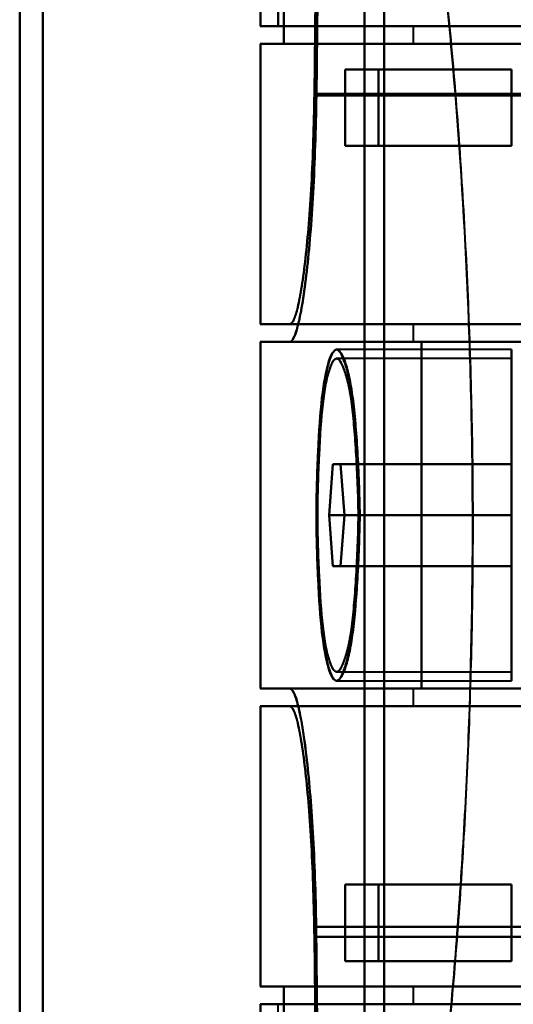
# Model space of a CAD drawing. Header units: millimetres. Extents: x -1352 to 2139, y -120 to 1046.
# Tile 35 of 77: x -624 to -605, y 824 to 863. Entities that reach past the tile are written whole.
import ezdxf

# ---------------------------------------------------------------- set-up
doc = ezdxf.new("R2010")
doc.units = ezdxf.units.MM
doc.layers.add('G-IMPT', color=8, linetype='Continuous', lineweight=40)

# ---------------------------------------------------------------- blocks, each defined once
blk = doc.blocks.new('NEXA 1000 CALQUES_dwg-755156-Avant')
at = {"layer": 'G-IMPT'}
for p, q in [((-623.387, 920.838), (-623.387, 763.372)), ((-623.387, 763.372), (-623.387, 920.838)), ((-610, 920.838), (-610, 763.372)), ((-610, 763.372), (-610, 920.838)), ((-624.3, 763.372), (-624.3, 920.246)), ((-624.3, 920.246), (-624.3, 763.372)), ((-610.773, 920.246), (-610.773, 763.372)), ((-610.773, 763.372), (-610.773, 920.246)), ((-614.861, 863.899), (-614.861, 862.572)), ((-614.861, 862.572), (-604.861, 862.572)), ((-604.861, 862.572), (-614.861, 862.572)), ((-614.857, 862.572), (-614.152, 862.572)), ((-614.152, 862.572), (-614.857, 862.572)), ((-608.861, 862.572), (-608.861, 861.872)), ((-604.861, 862.572), (-608.861, 862.572)), ((-608.861, 862.572), (-604.861, 862.572)), ((-614.861, 861.872), (-614.861, 850.872)), ((-614.861, 861.872), (-604.861, 861.872)), ((-604.861, 861.872), (-614.861, 861.872)), ((-614.857, 861.872), (-613.936, 861.872)), ((-613.936, 861.872), (-614.857, 861.872)), ((-604.861, 861.872), (-608.861, 861.872)), ((-608.861, 861.872), (-604.861, 861.872)), ((-611.528, 860.872), (-610.22, 860.872)), ((-610.22, 860.872), (-611.528, 860.872)), ((-610.22, 857.872), (-611.528, 857.872)), ((-611.528, 857.872), (-610.22, 857.872)), ((-604.861, 850.872), (-614.861, 850.872)), ((-614.861, 850.872), (-604.861, 850.872)), ((-613.709, 850.872), (-614.857, 850.872)), ((-614.857, 850.872), (-613.709, 850.872)), ((-608.861, 850.872), (-608.861, 850.172)), ((-608.861, 850.872), (-604.861, 850.872)), ((-604.861, 850.872), (-608.861, 850.872)), ((-614.861, 850.172), (-614.861, 836.572)), ((-614.861, 850.172), (-608.536, 850.172)), ((-608.536, 850.172), (-614.861, 850.172)), ((-614.857, 850.172), (-613.709, 850.172)), ((-613.709, 850.172), (-614.857, 850.172)), ((-613.709, 850.172), (-595.5, 850.172)), ((-604.861, 850.172), (-608.861, 850.172)), ((-608.861, 850.172), (-604.861, 850.172)), ((-605, 849.872), (-611.865, 849.872)), ((-605, 849.872), (-605, 843.372)), ((-605, 843.372), (-605, 849.872)), ((-605, 849.522), (-611.865, 849.522)), ((-605, 849.522), (-605, 843.372)), ((-605, 843.372), (-605, 849.522)), ((-612.16, 843.372), (-612.014, 845.372)), ((-612.014, 845.372), (-612.16, 843.372)), ((-612.014, 845.372), (-611.711, 845.372)), ((-611.711, 845.372), (-612.014, 845.372)), ((-611.711, 845.372), (-611.554, 843.372)), ((-611.554, 843.372), (-611.711, 845.372)), ((-612.014, 841.372), (-612.16, 843.372)), ((-612.16, 843.372), (-612.014, 841.372)), ((-611.554, 843.372), (-611.711, 841.372)), ((-611.711, 841.372), (-611.554, 843.372)), ((-605, 843.372), (-605, 837.222)), ((-605, 843.372), (-605, 836.872)), ((-605, 837.222), (-605, 843.372)), ((-605, 836.872), (-605, 843.372)), ((-611.711, 841.372), (-612.014, 841.372)), ((-612.014, 841.372), (-611.711, 841.372)), ((-611.865, 837.222), (-605, 837.222)), ((-611.865, 836.872), (-605, 836.872)), ((-608.536, 836.572), (-614.861, 836.572)), ((-614.861, 836.572), (-608.536, 836.572)), ((-613.709, 836.572), (-614.857, 836.572)), ((-614.857, 836.572), (-613.709, 836.572)), ((-595.5, 836.572), (-613.709, 836.572)), ((-608.861, 836.572), (-608.861, 835.872)), ((-608.861, 836.572), (-604.861, 836.572)), ((-604.861, 836.572), (-608.861, 836.572)), ((-614.861, 835.872), (-614.861, 824.872)), ((-614.861, 835.872), (-604.861, 835.872)), ((-604.861, 835.872), (-614.861, 835.872)), ((-614.857, 835.872), (-613.709, 835.872)), ((-613.709, 835.872), (-614.857, 835.872)), ((-604.861, 835.872), (-608.861, 835.872)), ((-608.861, 835.872), (-604.861, 835.872)), ((-611.528, 828.872), (-610.22, 828.872)), ((-610.22, 828.872), (-611.528, 828.872)), ((-610.22, 825.872), (-611.528, 825.872)), ((-611.528, 825.872), (-610.22, 825.872)), ((-604.861, 824.872), (-614.861, 824.872)), ((-614.861, 824.872), (-604.861, 824.872)), ((-613.936, 824.872), (-614.857, 824.872)), ((-614.857, 824.872), (-613.936, 824.872)), ((-608.861, 824.872), (-608.861, 824.172)), ((-608.861, 824.872), (-604.861, 824.872)), ((-604.861, 824.872), (-608.861, 824.872)), ((-614.861, 824.172), (-614.861, 822.846)), ((-604.861, 824.172), (-614.861, 824.172)), ((-614.861, 824.172), (-604.861, 824.172)), ((-614.152, 824.172), (-614.857, 824.172)), ((-608.861, 824.172), (-604.861, 824.172)), ((-604.861, 824.172), (-608.861, 824.172))]:
    blk.add_line(p, q, dxfattribs=at)
at = {"layer": 'G-IMPT', "flags": 128}
for points in [[(-612.52, 879.872), (-612.575, 874.885), (-612.63, 869.896), (-612.684, 864.907), (-612.738, 859.917)], [(-612.738, 859.917), (-612.684, 864.907), (-612.63, 869.896), (-612.575, 874.885), (-612.52, 879.872)], [(-612.659, 859.85), (-612.605, 864.857), (-612.549, 869.863), (-612.494, 874.868), (-612.437, 879.872)], [(-612.437, 879.872), (-612.494, 874.868), (-612.549, 869.863), (-612.605, 864.857), (-612.659, 859.85)], [(-613.936, 861.872), (-613.936, 865.622), (-613.936, 869.372), (-613.936, 873.122), (-613.936, 876.872)], [(-613.936, 876.872), (-613.936, 873.122), (-613.936, 869.372), (-613.936, 865.622), (-613.936, 861.872)], [(-614.152, 876.172), (-614.152, 872.772), (-614.152, 869.372), (-614.152, 865.972), (-614.152, 862.572)], [(-614.152, 862.572), (-614.152, 865.972), (-614.152, 869.372), (-614.152, 872.772), (-614.152, 876.172)], [(-614.857, 863.746), (-614.857, 863.453), (-614.857, 863.159), (-614.857, 862.866), (-614.857, 862.572)], [(-614.857, 862.572), (-614.857, 862.866), (-614.857, 863.159), (-614.857, 863.453), (-614.857, 863.746)], [(-614.152, 862.572), (-607.489, 862.572), (-600.826, 862.572), (-594.163, 862.572), (-587.5, 862.572)], [(-587.5, 862.572), (-594.163, 862.572), (-600.826, 862.572), (-607.489, 862.572), (-614.152, 862.572)], [(-614.857, 861.872), (-614.857, 859.122), (-614.857, 856.372), (-614.857, 853.622), (-614.857, 850.872)], [(-614.857, 850.872), (-614.857, 853.622), (-614.857, 856.372), (-614.857, 859.122), (-614.857, 861.872)], [(-591, 861.872), (-596.734, 861.872), (-602.468, 861.872), (-608.202, 861.872), (-613.936, 861.872)], [(-613.936, 861.872), (-608.202, 861.872), (-602.468, 861.872), (-596.734, 861.872), (-591, 861.872)], [(-611.528, 857.872), (-611.528, 858.622), (-611.528, 859.372), (-611.528, 860.122), (-611.528, 860.872)], [(-611.528, 860.872), (-609.896, 860.872), (-608.264, 860.872), (-606.632, 860.872), (-605, 860.872)], [(-605, 860.872), (-606.632, 860.872), (-608.264, 860.872), (-609.896, 860.872), (-611.528, 860.872)], [(-611.528, 860.872), (-611.528, 860.122), (-611.528, 859.372), (-611.528, 858.622), (-611.528, 857.872)], [(-610.22, 860.872), (-608.915, 860.872), (-607.61, 860.872), (-606.305, 860.872), (-605, 860.872)], [(-610.22, 860.872), (-610.22, 860.122), (-610.22, 859.372), (-610.22, 858.622), (-610.22, 857.872)], [(-605, 860.872), (-606.305, 860.872), (-607.61, 860.872), (-608.915, 860.872), (-610.22, 860.872)], [(-610.22, 857.872), (-610.22, 858.622), (-610.22, 859.372), (-610.22, 860.122), (-610.22, 860.872)], [(-605, 857.872), (-605, 858.622), (-605, 859.372), (-605, 860.122), (-605, 860.872)], [(-605, 860.872), (-605, 860.122), (-605, 859.372), (-605, 858.622), (-605, 857.872)], [(-605, 860.872), (-605, 860.122), (-605, 859.372), (-605, 858.622), (-605, 857.872)], [(-605, 857.872), (-605, 858.622), (-605, 859.372), (-605, 860.122), (-605, 860.872)], [(-612.738, 859.917), (-608.428, 859.917), (-604.119, 859.917), (-599.809, 859.917), (-595.5, 859.917)], [(-595.5, 859.917), (-599.809, 859.917), (-604.119, 859.917), (-608.428, 859.917), (-612.738, 859.917)], [(-595.5, 859.85), (-599.79, 859.85), (-604.08, 859.85), (-608.37, 859.85), (-612.659, 859.85)], [(-612.659, 859.85), (-608.37, 859.85), (-604.08, 859.85), (-599.79, 859.85), (-595.5, 859.85)], [(-611.528, 857.872), (-609.896, 857.872), (-608.264, 857.872), (-606.632, 857.872), (-605, 857.872)], [(-605, 857.872), (-606.632, 857.872), (-608.264, 857.872), (-609.896, 857.872), (-611.528, 857.872)], [(-605, 857.872), (-606.305, 857.872), (-607.61, 857.872), (-608.915, 857.872), (-610.22, 857.872)], [(-610.22, 857.872), (-608.915, 857.872), (-607.61, 857.872), (-606.305, 857.872), (-605, 857.872)], [(-595.5, 850.872), (-600.052, 850.872), (-604.604, 850.872), (-609.157, 850.872), (-613.709, 850.872)], [(-613.709, 850.872), (-609.157, 850.872), (-604.604, 850.872), (-600.052, 850.872), (-595.5, 850.872)], [(-614.857, 836.572), (-614.857, 839.972), (-614.857, 843.372), (-614.857, 846.772), (-614.857, 850.172)], [(-614.857, 850.172), (-614.857, 846.772), (-614.857, 843.372), (-614.857, 839.972), (-614.857, 836.572)], [(-595.5, 850.172), (-600.052, 850.172), (-604.604, 850.172), (-609.157, 850.172), (-613.709, 850.172)], [(-613.709, 850.172), (-609.157, 850.172), (-604.604, 850.172), (-600.052, 850.172), (-595.5, 850.172)], [(-608.536, 836.572), (-608.536, 839.972), (-608.536, 843.372), (-608.536, 846.772), (-608.536, 850.172)], [(-598.974, 850.172), (-601.365, 850.172), (-603.755, 850.172), (-606.146, 850.172), (-608.536, 850.172)], [(-608.536, 850.172), (-608.536, 846.772), (-608.536, 843.372), (-608.536, 839.972), (-608.536, 836.572)], [(-608.536, 850.172), (-606.146, 850.172), (-603.755, 850.172), (-601.365, 850.172), (-598.974, 850.172)], [(-612.014, 845.372), (-610.261, 845.372), (-608.507, 845.372), (-606.754, 845.372), (-605, 845.372)], [(-605, 845.372), (-606.754, 845.372), (-608.507, 845.372), (-610.261, 845.372), (-612.014, 845.372)], [(-605, 845.372), (-606.678, 845.372), (-608.356, 845.372), (-610.033, 845.372), (-611.711, 845.372)], [(-611.711, 845.372), (-610.033, 845.372), (-608.356, 845.372), (-606.678, 845.372), (-605, 845.372)], [(-605, 843.372), (-605, 843.872), (-605, 844.372), (-605, 844.872), (-605, 845.372)], [(-605, 845.372), (-605, 844.872), (-605, 844.372), (-605, 843.872), (-605, 843.372)], [(-605, 843.372), (-605, 843.872), (-605, 844.372), (-605, 844.872), (-605, 845.372)], [(-605, 845.372), (-605, 844.872), (-605, 844.372), (-605, 843.872), (-605, 843.372)], [(-612.16, 843.372), (-610.37, 843.372), (-608.58, 843.372), (-606.79, 843.372), (-605, 843.372)], [(-605, 843.372), (-606.79, 843.372), (-608.58, 843.372), (-610.37, 843.372), (-612.16, 843.372)], [(-611.554, 843.372), (-609.916, 843.372), (-608.277, 843.372), (-606.639, 843.372), (-605, 843.372)], [(-605, 843.372), (-606.639, 843.372), (-608.277, 843.372), (-609.916, 843.372), (-611.554, 843.372)], [(-605, 841.372), (-605, 841.872), (-605, 842.372), (-605, 842.872), (-605, 843.372)], [(-605, 843.372), (-605, 842.872), (-605, 842.372), (-605, 841.872), (-605, 841.372)], [(-605, 841.372), (-605, 841.872), (-605, 842.372), (-605, 842.872), (-605, 843.372)], [(-605, 843.372), (-605, 842.872), (-605, 842.372), (-605, 841.872), (-605, 841.372)], [(-612.014, 841.372), (-610.261, 841.372), (-608.507, 841.372), (-606.754, 841.372), (-605, 841.372)], [(-605, 841.372), (-606.754, 841.372), (-608.507, 841.372), (-610.261, 841.372), (-612.014, 841.372)], [(-611.711, 841.372), (-610.033, 841.372), (-608.356, 841.372), (-606.678, 841.372), (-605, 841.372)], [(-605, 841.372), (-606.678, 841.372), (-608.356, 841.372), (-610.033, 841.372), (-611.711, 841.372)], [(-595.5, 836.572), (-600.052, 836.572), (-604.604, 836.572), (-609.157, 836.572), (-613.709, 836.572)], [(-613.709, 836.572), (-609.157, 836.572), (-604.604, 836.572), (-600.052, 836.572), (-595.5, 836.572)], [(-608.536, 836.572), (-606.146, 836.572), (-603.755, 836.572), (-601.365, 836.572), (-598.974, 836.572)], [(-598.974, 836.572), (-601.365, 836.572), (-603.755, 836.572), (-606.146, 836.572), (-608.536, 836.572)], [(-614.857, 835.872), (-614.857, 833.122), (-614.857, 830.372), (-614.857, 827.622), (-614.857, 824.872)], [(-614.857, 824.872), (-614.857, 827.622), (-614.857, 830.372), (-614.857, 833.122), (-614.857, 835.872)], [(-595.5, 835.872), (-600.052, 835.872), (-604.604, 835.872), (-609.157, 835.872), (-613.709, 835.872)], [(-613.709, 835.872), (-609.157, 835.872), (-604.604, 835.872), (-600.052, 835.872), (-595.5, 835.872)], [(-611.528, 825.872), (-611.528, 826.622), (-611.528, 827.372), (-611.528, 828.122), (-611.528, 828.872)], [(-611.528, 828.872), (-609.896, 828.872), (-608.264, 828.872), (-606.632, 828.872), (-605, 828.872)], [(-605, 828.872), (-606.632, 828.872), (-608.264, 828.872), (-609.896, 828.872), (-611.528, 828.872)], [(-611.528, 828.872), (-611.528, 828.122), (-611.528, 827.372), (-611.528, 826.622), (-611.528, 825.872)], [(-610.22, 828.872), (-608.915, 828.872), (-607.61, 828.872), (-606.305, 828.872), (-605, 828.872)], [(-610.22, 828.872), (-610.22, 828.122), (-610.22, 827.372), (-610.22, 826.622), (-610.22, 825.872)], [(-605, 828.872), (-606.305, 828.872), (-607.61, 828.872), (-608.915, 828.872), (-610.22, 828.872)], [(-610.22, 825.872), (-610.22, 826.622), (-610.22, 827.372), (-610.22, 828.122), (-610.22, 828.872)], [(-605, 828.872), (-605, 828.122), (-605, 827.372), (-605, 826.622), (-605, 825.872)], [(-605, 825.872), (-605, 826.622), (-605, 827.372), (-605, 828.122), (-605, 828.872)], [(-605, 828.872), (-605, 828.122), (-605, 827.372), (-605, 826.622), (-605, 825.872)], [(-605, 825.872), (-605, 826.622), (-605, 827.372), (-605, 828.122), (-605, 828.872)], [(-612.437, 806.872), (-612.495, 811.956), (-612.552, 817.04), (-612.608, 822.125), (-612.663, 827.21)], [(-595.5, 827.21), (-599.791, 827.21), (-604.082, 827.21), (-608.373, 827.21), (-612.663, 827.21)], [(-612.663, 827.21), (-612.608, 822.125), (-612.552, 817.04), (-612.495, 811.956), (-612.437, 806.872)], [(-612.663, 827.21), (-608.373, 827.21), (-604.082, 827.21), (-599.791, 827.21), (-595.5, 827.21)], [(-612.738, 826.827), (-612.684, 821.838), (-612.63, 816.848), (-612.575, 811.86), (-612.52, 806.872)], [(-595.5, 826.827), (-599.809, 826.827), (-604.119, 826.827), (-608.428, 826.827), (-612.738, 826.827)], [(-612.52, 806.872), (-612.575, 811.86), (-612.63, 816.848), (-612.684, 821.838), (-612.738, 826.827)], [(-612.738, 826.827), (-608.428, 826.827), (-604.119, 826.827), (-599.809, 826.827), (-595.5, 826.827)], [(-611.528, 825.872), (-609.896, 825.872), (-608.264, 825.872), (-606.632, 825.872), (-605, 825.872)], [(-605, 825.872), (-606.632, 825.872), (-608.264, 825.872), (-609.896, 825.872), (-611.528, 825.872)], [(-605, 825.872), (-606.305, 825.872), (-607.61, 825.872), (-608.915, 825.872), (-610.22, 825.872)], [(-610.22, 825.872), (-608.915, 825.872), (-607.61, 825.872), (-606.305, 825.872), (-605, 825.872)], [(-613.936, 809.872), (-613.936, 813.622), (-613.936, 817.372), (-613.936, 821.122), (-613.936, 824.872)], [(-591, 824.872), (-596.734, 824.872), (-602.468, 824.872), (-608.202, 824.872), (-613.936, 824.872)], [(-613.936, 824.872), (-613.936, 821.122), (-613.936, 817.372), (-613.936, 813.622), (-613.936, 809.872)], [(-613.936, 824.872), (-608.202, 824.872), (-602.468, 824.872), (-596.734, 824.872), (-591, 824.872)], [(-614.857, 824.172), (-614.857, 823.879), (-614.857, 823.585), (-614.857, 823.292), (-614.857, 822.999)], [(-587.5, 824.172), (-594.163, 824.172), (-600.826, 824.172), (-607.489, 824.172), (-614.152, 824.172)], [(-614.152, 824.172), (-607.489, 824.172), (-600.826, 824.172), (-594.163, 824.172), (-587.5, 824.172)], [(-614.152, 810.572), (-614.152, 813.972), (-614.152, 817.372), (-614.152, 820.772), (-614.152, 824.172)]]:
    blk.add_lwpolyline(points, dxfattribs=at)
at = {"layer": 'G-IMPT'}
blk.add_open_spline([(-606.163, 808.55), (-605.333, 813.236), (-604.098, 824.354), (-603.306, 843.823), (-604.236, 863.178), (-605.514, 874.027), (-606.359, 878.55)], degree=3, dxfattribs=at)
for points, knots in [([(-606.359, 878.55), (-605.975, 876.281), (-605.425, 872.546), (-604.8, 867.086), (-604.25, 861.22), (-603.759, 853.559), (-603.528, 843.784), (-603.688, 834.126), (-604.135, 826.249), (-604.644, 820.385), (-605.251, 814.714), (-605.787, 810.886), (-606.163, 808.55)], [0, 0, 0, 0, 0.125, 0.1875, 0.25, 0.375, 0.5, 0.625, 0.75, 0.8125, 0.875, 1, 1, 1, 1]), ([(-609.115, 810.615), (-608.737, 812.805), (-608.197, 816.395), (-607.585, 821.721), (-607.072, 827.23), (-606.62, 834.643), (-606.458, 843.739), (-606.692, 852.942), (-607.188, 860.151), (-607.743, 865.66), (-608.374, 870.785), (-608.927, 874.287), (-609.313, 876.415)], [0, 0, 0, 0, 0.125, 0.1875, 0.25, 0.375, 0.5, 0.625, 0.75, 0.8125, 0.875, 1, 1, 1, 1]), ([(-609.313, 876.415), (-608.913, 874.167), (-608.354, 870.62), (-607.729, 865.526), (-607.329, 861.551), (-606.998, 857.312), (-606.743, 852.833), (-606.576, 848.256), (-606.507, 843.758), (-606.542, 839.253), (-606.675, 834.654), (-606.898, 830.138), (-607.201, 825.847), (-607.578, 821.803), (-608.176, 816.598), (-608.722, 812.944), (-609.115, 810.615)], [0, 0, 0, 0, 0.125, 0.1875, 0.25, 0.3125, 0.375, 0.4375, 0.5, 0.5625, 0.625, 0.6875, 0.75, 0.8125, 0.875, 1, 1, 1, 1]), ([(-612.738, 859.917), (-612.754, 858.62), (-612.81, 856.856), (-612.951, 854.777), (-613.079, 853.429), (-613.229, 852.321), (-613.39, 851.479), (-613.548, 850.997), (-613.655, 850.878), (-613.709, 850.872)], [0, 0, 0, 0, 0.25, 0.375, 0.5, 0.625, 0.75, 0.875, 1, 1, 1, 1]), ([(-613.709, 850.872), (-613.6, 850.872), (-613.444, 851.21), (-613.229, 852.31), (-613.079, 853.431), (-612.951, 854.777), (-612.81, 856.845), (-612.756, 858.668), (-612.738, 859.917)], [0, 0, 0, 0, 0.25, 0.375, 0.5, 0.625, 0.75, 1, 1, 1, 1]), ([(-613.709, 850.172), (-613.652, 850.179), (-613.537, 850.306), (-613.367, 850.822), (-613.193, 851.722), (-613.031, 852.908), (-612.891, 854.35), (-612.739, 856.575), (-612.678, 858.462), (-612.659, 859.85)], [0, 0, 0, 0, 0.125, 0.25, 0.375, 0.5, 0.625, 0.75, 1, 1, 1, 1]), ([(-612.659, 859.85), (-612.679, 858.514), (-612.738, 856.563), (-612.892, 854.35), (-613.031, 852.91), (-613.193, 851.711), (-613.425, 850.534), (-613.593, 850.172), (-613.709, 850.172)], [0, 0, 0, 0, 0.25, 0.375, 0.5, 0.625, 0.75, 1, 1, 1, 1]), ([(-612.659, 843.372), (-612.651, 844.227), (-612.605, 845.935), (-612.458, 848.1), (-612.233, 849.298), (-612.018, 849.79), (-611.865, 849.914), (-611.705, 849.788), (-611.529, 849.417), (-611.362, 848.816), (-611.227, 848.006), (-611.127, 847.015), (-611.018, 845.507), (-610.97, 844.227), (-610.953, 843.372)], [0, 0, 0, 0, 0.125, 0.25, 0.375, 0.4375, 0.5, 0.5625, 0.625, 0.6875, 0.75, 0.8125, 0.875, 1, 1, 1, 1]), ([(-610.953, 843.372), (-610.96, 843.869), (-610.983, 844.805), (-611.041, 846.041), (-611.11, 846.929), (-611.168, 847.477), (-611.204, 847.769), (-611.261, 848.185), (-611.365, 848.754), (-611.532, 849.364), (-611.676, 849.703), (-611.787, 849.847), (-611.864, 849.885), (-611.94, 849.847), (-612.047, 849.704), (-612.181, 849.366), (-612.327, 848.756), (-612.414, 848.187), (-612.461, 847.772), (-612.49, 847.48), (-612.537, 846.932), (-612.591, 846.043), (-612.636, 844.806), (-612.653, 843.869), (-612.659, 843.372)], [0, 0, 0, 0, 0.0625, 0.125, 0.1875, 0.21875, 0.234375, 0.25, 0.3125, 0.375, 0.4375, 0.46875, 0.5, 0.53125, 0.5625, 0.625, 0.6875, 0.75, 0.765625, 0.78125, 0.8125, 0.875, 0.9375, 1, 1, 1, 1]), ([(-611.005, 843.372), (-611.021, 844.181), (-611.066, 845.392), (-611.169, 846.819), (-611.263, 847.756), (-611.39, 848.523), (-611.547, 849.092), (-611.713, 849.443), (-611.865, 849.562), (-612.01, 849.444), (-612.213, 848.979), (-612.427, 847.845), (-612.567, 845.797), (-612.612, 844.181), (-612.619, 843.372)], [0, 0, 0, 0, 0.125, 0.1875, 0.25, 0.3125, 0.375, 0.4375, 0.5, 0.5625, 0.625, 0.75, 0.875, 1, 1, 1, 1]), ([(-612.619, 843.372), (-612.614, 843.842), (-612.597, 844.729), (-612.555, 845.899), (-612.503, 846.74), (-612.458, 847.258), (-612.43, 847.535), (-612.386, 847.928), (-612.303, 848.466), (-612.164, 849.043), (-612.038, 849.363), (-611.936, 849.498), (-611.864, 849.534), (-611.791, 849.498), (-611.686, 849.362), (-611.55, 849.042), (-611.393, 848.464), (-611.295, 847.926), (-611.242, 847.533), (-611.208, 847.256), (-611.153, 846.738), (-611.088, 845.897), (-611.033, 844.728), (-611.012, 843.842), (-611.005, 843.372)], [0, 0, 0, 0, 0.0625, 0.125, 0.1875, 0.21875, 0.234375, 0.25, 0.3125, 0.375, 0.4375, 0.46875, 0.5, 0.53125, 0.5625, 0.625, 0.6875, 0.75, 0.765625, 0.78125, 0.8125, 0.875, 0.9375, 1, 1, 1, 1]), ([(-610.953, 843.372), (-610.97, 842.518), (-611.018, 841.238), (-611.127, 839.729), (-611.227, 838.739), (-611.362, 837.928), (-611.529, 837.327), (-611.705, 836.957), (-611.865, 836.831), (-612.018, 836.955), (-612.233, 837.447), (-612.458, 838.645), (-612.605, 840.809), (-612.651, 842.517), (-612.659, 843.372)], [0, 0, 0, 0, 0.125, 0.1875, 0.25, 0.3125, 0.375, 0.4375, 0.5, 0.5625, 0.625, 0.75, 0.875, 1, 1, 1, 1]), ([(-612.659, 843.372), (-612.653, 842.875), (-612.636, 841.938), (-612.591, 840.702), (-612.537, 839.813), (-612.49, 839.265), (-612.461, 838.973), (-612.414, 838.557), (-612.327, 837.988), (-612.181, 837.379), (-612.047, 837.041), (-611.94, 836.897), (-611.864, 836.86), (-611.787, 836.898), (-611.676, 837.042), (-611.532, 837.381), (-611.365, 837.991), (-611.261, 838.56), (-611.204, 838.975), (-611.168, 839.268), (-611.11, 839.815), (-611.041, 840.704), (-610.983, 841.939), (-610.96, 842.876), (-610.953, 843.372)], [0, 0, 0, 0, 0.0625, 0.125, 0.1875, 0.21875, 0.234375, 0.25, 0.3125, 0.375, 0.4375, 0.46875, 0.5, 0.53125, 0.5625, 0.625, 0.6875, 0.75, 0.765625, 0.78125, 0.8125, 0.875, 0.9375, 1, 1, 1, 1]), ([(-611.005, 843.372), (-611.012, 842.903), (-611.033, 842.017), (-611.088, 840.848), (-611.153, 840.007), (-611.208, 839.489), (-611.242, 839.212), (-611.295, 838.819), (-611.393, 838.281), (-611.55, 837.703), (-611.686, 837.383), (-611.791, 837.246), (-611.864, 837.21), (-611.936, 837.246), (-612.038, 837.382), (-612.164, 837.702), (-612.303, 838.278), (-612.386, 838.817), (-612.43, 839.21), (-612.458, 839.486), (-612.503, 840.005), (-612.555, 840.846), (-612.597, 842.015), (-612.614, 842.902), (-612.619, 843.372)], [0, 0, 0, 0, 0.0625, 0.125, 0.1875, 0.21875, 0.234375, 0.25, 0.3125, 0.375, 0.4375, 0.46875, 0.5, 0.53125, 0.5625, 0.625, 0.6875, 0.75, 0.765625, 0.78125, 0.8125, 0.875, 0.9375, 1, 1, 1, 1]), ([(-612.619, 843.372), (-612.612, 842.563), (-612.567, 840.947), (-612.427, 838.9), (-612.213, 837.766), (-612.01, 837.3), (-611.865, 837.183), (-611.713, 837.302), (-611.547, 837.653), (-611.39, 838.221), (-611.263, 838.988), (-611.169, 839.925), (-611.066, 841.353), (-611.021, 842.564), (-611.005, 843.372)], [0, 0, 0, 0, 0.125, 0.25, 0.375, 0.4375, 0.5, 0.5625, 0.625, 0.6875, 0.75, 0.8125, 0.875, 1, 1, 1, 1]), ([(-612.663, 827.21), (-612.686, 828.568), (-612.751, 830.408), (-612.905, 832.553), (-613.089, 834.397), (-613.319, 835.782), (-613.54, 836.446), (-613.653, 836.567), (-613.709, 836.572)], [0, 0, 0, 0, 0.25, 0.375, 0.5, 0.75, 0.875, 1, 1, 1, 1]), ([(-613.709, 836.572), (-613.596, 836.572), (-613.431, 836.227), (-613.203, 835.094), (-613.043, 833.936), (-612.905, 832.552), (-612.751, 830.42), (-612.687, 828.521), (-612.663, 827.21)], [0, 0, 0, 0, 0.25, 0.375, 0.5, 0.625, 0.75, 1, 1, 1, 1]), ([(-613.709, 835.872), (-613.655, 835.866), (-613.548, 835.747), (-613.39, 835.265), (-613.229, 834.424), (-613.079, 833.316), (-612.951, 831.968), (-612.81, 829.889), (-612.754, 828.125), (-612.738, 826.827)], [0, 0, 0, 0, 0.125, 0.25, 0.375, 0.5, 0.625, 0.75, 1, 1, 1, 1]), ([(-612.738, 826.827), (-612.756, 828.077), (-612.81, 829.9), (-612.951, 831.968), (-613.079, 833.313), (-613.229, 834.435), (-613.444, 835.535), (-613.6, 835.872), (-613.709, 835.872)], [0, 0, 0, 0, 0.25, 0.375, 0.5, 0.625, 0.75, 1, 1, 1, 1])]:
    blk.add_open_spline(points, degree=3, knots=knots, dxfattribs=at)

msp = doc.modelspace()

# ---------------------------------------------------------------- block references
at = {"layer": 'G-IMPT'}
msp.add_blockref('NEXA 1000 CALQUES_dwg-755156-Avant', (0, 0), dxfattribs=at)

doc.saveas('drawing.dxf')
